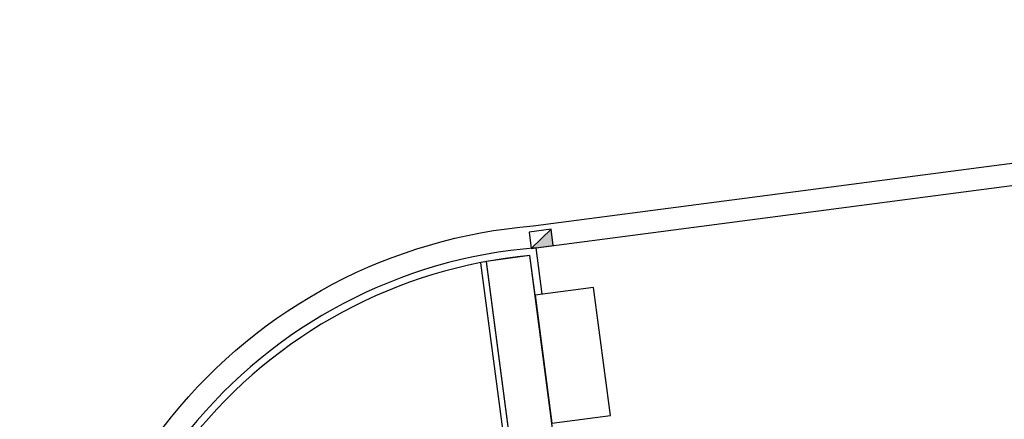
# Model space of a CAD drawing. Header units: metres. Extents: x 118125 to 118320, y 454784 to 455719.
# Tile 18 of 28: x 118254.65 to 118272.47, y 455201.35 to 455208.58. Entities that reach past the tile are written whole.
import ezdxf

# ---------------------------------------------------------------- set-up
doc = ezdxf.new("R2010")
doc.units = ezdxf.units.M
doc.header["$LTSCALE"] = 0.5
for name, color, linetype in [('_gebouwen', 7, 'Continuous'), ('_molgoot', 7, 'Continuous'), ('_ob10', 7, 'Continuous'), ('_straatkolk', 7, 'Continuous'), ('_tb13', 7, 'Continuous'), ('_verharding', 7, 'Continuous'), ('OL55_HAAG', 86, 'Continuous')]:
    doc.layers.add(name, color=color, linetype=linetype)

# ---------------------------------------------------------------- blocks, each defined once
blk = doc.blocks.new('*U9')
at = {"layer": '_straatkolk'}
blk.add_hatch(color=256, dxfattribs=at).paths.add_polyline_path([(0.2, -0.15), (0.2, 0.15), (-0.2, -0.15)])
blk.add_lwpolyline([(0.2, -0.15), (0.2, 0.15), (-0.2, 0.15), (-0.2, -0.15)], close=True, dxfattribs=at)
blk.add_lwpolyline([(-0.2, -0.15), (0.2, 0.15)], dxfattribs=at)

msp = doc.modelspace()

# ---------------------------------------------------------------- linework, layer by layer
at = {"layer": '_gebouwen'}
msp.add_lwpolyline([(118264.28, 455201.277), (118265.338, 455201.416), (118265.034, 455203.734), (118263.976, 455203.596)], close=True, dxfattribs=at)
at = {"layer": '_molgoot'}
msp.add_lwpolyline([(118248.05, 455215.122), (118251.281, 455190.163), (118252.988, 455177.341, -0.413819), (118246.552, 455168.919), (118231.803, 455166.936, -0.203716), (118226.245, 455168.79), (118222.637, 455168.317), (118221.961, 455173.467), (118217.687, 455172.886), (118216.411, 455171.669), (118213.89, 455169.393), (118214.831, 455161.89), (118285.393, 455171.141), (118284.928, 455174.603), (118267.41, 455172.306), (118263.933, 455171.838, -0.41585), (118257.711, 455176.613), (118257.711, 455176.613), (118255.403, 455194.261, -0.429886), (118263.941, 455204.849), (118263.941, 455204.849), (118290.99, 455208.395), (118291.093, 455207.623)], format="xyb", dxfattribs=at)
at = {"layer": '_ob10'}
for points in [[(118262.99, 455204.182), (118263.872, 455197.471), (118264.764, 455197.588)], [(118263.089, 455204.2), (118263.958, 455197.583), (118264.751, 455197.687)]]:
    msp.add_lwpolyline(points, dxfattribs=at)
at = {"layer": '_tb13'}
for points in [[(118264.106, 455203.613), (118263.993, 455204.452, 0.43057), (118255.799, 455194.314), (118258.108, 455176.664), (118258.108, 455176.664, 0.41585), (118263.88, 455172.235), (118267.357, 455172.702)], [(118263.977, 455203.596), (118263.881, 455204.312, 0.426457), (118255.928, 455194.331), (118258.237, 455176.681), (118258.237, 455176.681, 0.41585), (118263.862, 455172.364), (118267.34, 455172.831)]]:
    msp.add_lwpolyline(points, format="xyb", dxfattribs=at)
at = {"layer": '_verharding'}
msp.add_lwpolyline([(118263.993, 455204.452), (118283.185, 455206.968)], dxfattribs=at)
at = {"layer": 'OL55_HAAG'}
msp.add_lwpolyline([(118263.958, 455197.583), (118264.751, 455197.687), (118263.881, 455204.312), (118263.088, 455204.203), (118263.958, 455197.583)], close=True, dxfattribs=at)

# ---------------------------------------------------------------- block references
at = {"layer": '_molgoot', "rotation": 7.457617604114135}
msp.add_blockref('*U9', (118264.086, 455204.616), dxfattribs=at)

doc.saveas('drawing.dxf')
